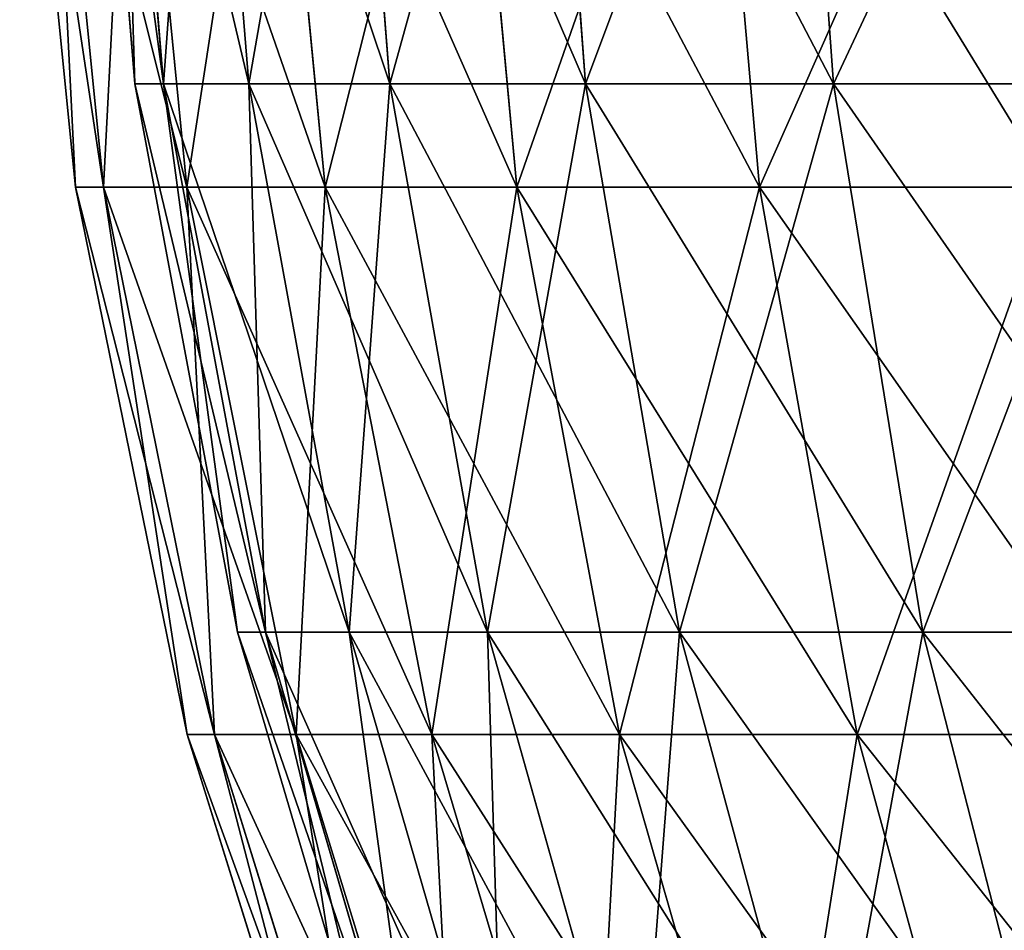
# Model space of a CAD drawing. Extents: x 0.04 to 8.7, y -7.15 to 0.
# Tile 10 of 256: x 1.42 to 1.95, y -5.04 to -4.55. Entities that reach past the tile are written whole.
import ezdxf

# ---------------------------------------------------------------- set-up
doc = ezdxf.new("R2010")
doc.units = 0
doc.header["$MEASUREMENT"] = 0
doc.layers.get('0').update_dxf_attribs({"linetype": 'CONTINUOUS'})

# ---------------------------------------------------------------- blocks, each defined once
blk = doc.blocks.new('ACE_M_STL')
at = {"color": 0}
for p, q in [((1.46202, -4.28813), (1.48656, -4.58609)), ((1.46202, -4.28813), (1.48656, -4.58609)), ((1.50187, -4.58609, 0.29689), (1.47745, -4.28813, 0.29941)), ((1.47745, -4.28813, -0.29941), (1.50187, -4.58609, -0.29689)), ((1.47745, -4.28813, -0.29941), (1.50187, -4.58609, -0.29689)), ((1.50187, -4.58609, 0.29689), (1.47745, -4.28813, 0.29941)), ((1.52359, -4.28813, 0.59566), (1.54762, -4.58609, 0.59063)), ((1.52359, -4.28813, 0.59566), (1.54762, -4.58609, 0.59063)), ((1.52359, -4.28813, -0.59566), (1.54762, -4.58609, -0.59063)), ((1.52359, -4.28813, -0.59566), (1.54762, -4.58609, -0.59063)), ((1.59994, -4.28813, 0.88558), (1.62332, -4.58609, 0.87812)), ((1.59994, -4.28813, 0.88558), (1.62332, -4.58609, 0.87812)), ((1.59994, -4.28813, -0.88558), (1.62332, -4.58609, -0.87812)), ((1.59994, -4.28813, -0.88558), (1.62332, -4.58609, -0.87812)), ((1.7057, -4.28813, 1.16612), (1.72819, -4.58609, 1.15629)), ((1.7057, -4.28813, 1.16612), (1.72819, -4.58609, 1.15629)), ((1.7057, -4.28813, -1.16612), (1.72819, -4.58609, -1.15629)), ((1.7057, -4.28813, -1.16612), (1.72819, -4.58609, -1.15629)), ((1.83975, -4.28813, 1.4343), (1.86111, -4.58609, 1.42221)), ((1.83975, -4.28813, 1.4343), (1.86111, -4.58609, 1.42221)), ((1.83975, -4.28813, -1.4343), (1.86111, -4.58609, -1.42221)), ((1.83975, -4.28813, -1.4343), (1.86111, -4.58609, -1.42221)), ((1.4547, -4.64135), (1.42483, -4.34345)), ((1.4547, -4.64135), (1.42483, -4.34345)), ((1.46968, -4.64135, 0.29534), (1.43996, -4.34345, 0.29836)), ((1.46968, -4.64135, 0.29534), (1.43996, -4.34345, 0.29836)), ((1.46968, -4.64135, -0.29534), (1.43996, -4.34345, -0.29836)), ((1.46968, -4.64135, -0.29534), (1.43996, -4.34345, -0.29836)), ((1.51446, -4.64135, 0.58765), (1.4852, -4.34345, 0.59367)), ((1.51446, -4.64135, 0.58765), (1.4852, -4.34345, 0.59367)), ((1.51446, -4.64135, -0.58765), (1.4852, -4.34345, -0.59367)), ((1.51446, -4.64135, -0.58765), (1.4852, -4.34345, -0.59367)), ((1.58858, -4.64135, 0.87394), (1.56008, -4.34345, 0.88288)), ((1.58858, -4.64135, 0.87394), (1.56008, -4.34345, 0.88288)), ((1.58858, -4.64135, -0.87394), (1.56008, -4.34345, -0.88288)), ((1.58858, -4.64135, -0.87394), (1.56008, -4.34345, -0.88288)), ((1.69129, -4.64135, 1.15125), (1.66384, -4.34345, 1.16303)), ((1.69129, -4.64135, 1.15125), (1.66384, -4.34345, 1.16303)), ((1.69129, -4.64135, -1.15125), (1.66384, -4.34345, -1.16303)), ((1.69129, -4.64135, -1.15125), (1.66384, -4.34345, -1.16303)), ((1.82152, -4.64135, 1.41675), (1.79541, -4.34345, 1.43124)), ((1.82152, -4.64135, 1.41675), (1.79541, -4.34345, 1.43124)), ((1.82152, -4.64135, -1.41675), (1.79541, -4.34345, -1.43124)), ((1.82152, -4.64135, -1.41675), (1.79541, -4.34345, -1.43124)), ((1.50187, -4.58609, -0.29689), (1.48656, -4.58609)), ((1.48656, -4.58609), (1.54151, -4.87996)), ((1.48656, -4.58609), (1.54151, -4.87996)), ((1.48656, -4.58609), (1.50187, -4.58609, 0.29689)), ((1.50187, -4.58609, -0.29689), (1.48656, -4.58609)), ((1.48656, -4.58609), (1.50187, -4.58609, 0.29689)), ((1.55653, -4.87996, 0.29124), (1.50187, -4.58609, 0.29689)), ((1.50187, -4.58609, 0.29689), (1.54762, -4.58609, 0.59063)), ((1.54762, -4.58609, -0.59063), (1.50187, -4.58609, -0.29689)), ((1.50187, -4.58609, -0.29689), (1.55653, -4.87996, -0.29124)), ((1.50187, -4.58609, -0.29689), (1.55653, -4.87996, -0.29124)), ((1.55653, -4.87996, 0.29124), (1.50187, -4.58609, 0.29689)), ((1.50187, -4.58609, 0.29689), (1.54762, -4.58609, 0.59063)), ((1.54762, -4.58609, -0.59063), (1.50187, -4.58609, -0.29689)), ((1.54762, -4.58609, 0.59063), (1.6014, -4.87996, 0.57939)), ((1.54762, -4.58609, 0.59063), (1.6014, -4.87996, 0.57939)), ((1.54762, -4.58609, 0.59063), (1.62332, -4.58609, 0.87812)), ((1.62332, -4.58609, -0.87812), (1.54762, -4.58609, -0.59063)), ((1.54762, -4.58609, -0.59063), (1.6014, -4.87996, -0.57939)), ((1.54762, -4.58609, -0.59063), (1.6014, -4.87996, -0.57939)), ((1.54762, -4.58609, 0.59063), (1.62332, -4.58609, 0.87812)), ((1.62332, -4.58609, -0.87812), (1.54762, -4.58609, -0.59063)), ((1.62332, -4.58609, 0.87812), (1.67567, -4.87996, 0.86141)), ((1.62332, -4.58609, 0.87812), (1.67567, -4.87996, 0.86141)), ((1.62332, -4.58609, 0.87812), (1.72819, -4.58609, 1.15629)), ((1.72819, -4.58609, -1.15629), (1.62332, -4.58609, -0.87812)), ((1.62332, -4.58609, -0.87812), (1.67567, -4.87996, -0.86141)), ((1.62332, -4.58609, -0.87812), (1.67567, -4.87996, -0.86141)), ((1.62332, -4.58609, 0.87812), (1.72819, -4.58609, 1.15629)), ((1.72819, -4.58609, -1.15629), (1.62332, -4.58609, -0.87812)), ((1.72819, -4.58609, 1.15629), (1.77855, -4.87996, 1.13429)), ((1.72819, -4.58609, 1.15629), (1.77855, -4.87996, 1.13429)), ((1.72819, -4.58609, 1.15629), (1.86111, -4.58609, 1.42221)), ((1.86111, -4.58609, -1.42221), (1.72819, -4.58609, -1.15629)), ((1.72819, -4.58609, -1.15629), (1.77855, -4.87996, -1.13429)), ((1.72819, -4.58609, -1.15629), (1.77855, -4.87996, -1.13429)), ((1.72819, -4.58609, 1.15629), (1.86111, -4.58609, 1.42221)), ((1.86111, -4.58609, -1.42221), (1.72819, -4.58609, -1.15629)), ((1.86111, -4.58609, 1.42221), (1.90893, -4.87996, 1.39514)), ((1.86111, -4.58609, 1.42221), (1.90893, -4.87996, 1.39514)), ((1.86111, -4.58609, 1.42221), (2.02066, -4.58609, 1.67305)), ((2.02066, -4.58609, -1.67305), (1.86111, -4.58609, -1.42221)), ((1.86111, -4.58609, -1.42221), (1.90893, -4.87996, -1.39514)), ((1.86111, -4.58609, -1.42221), (1.90893, -4.87996, -1.39514)), ((1.86111, -4.58609, 1.42221), (2.02066, -4.58609, 1.67305)), ((2.02066, -4.58609, -1.67305), (1.86111, -4.58609, -1.42221)), ((1.4547, -4.64135), (1.46968, -4.64135, 0.29534)), ((1.46968, -4.64135, -0.29534), (1.4547, -4.64135)), ((1.4547, -4.64135), (1.46968, -4.64135, 0.29534)), ((1.51458, -4.9347), (1.4547, -4.64135)), ((1.51458, -4.9347), (1.4547, -4.64135)), ((1.46968, -4.64135, -0.29534), (1.4547, -4.64135)), ((1.46968, -4.64135, 0.29534), (1.51446, -4.64135, 0.58765)), ((1.51446, -4.64135, -0.58765), (1.46968, -4.64135, -0.29534)), ((1.52925, -4.9347, 0.28928), (1.46968, -4.64135, 0.29534)), ((1.46968, -4.64135, 0.29534), (1.51446, -4.64135, 0.58765)), ((1.52925, -4.9347, 0.28928), (1.46968, -4.64135, 0.29534)), ((1.52925, -4.9347, -0.28928), (1.46968, -4.64135, -0.29534)), ((1.51446, -4.64135, -0.58765), (1.46968, -4.64135, -0.29534)), ((1.52925, -4.9347, -0.28928), (1.46968, -4.64135, -0.29534)), ((1.51446, -4.64135, 0.58765), (1.58858, -4.64135, 0.87394)), ((1.58858, -4.64135, -0.87394), (1.51446, -4.64135, -0.58765)), ((1.57311, -4.9347, 0.5756), (1.51446, -4.64135, 0.58765)), ((1.51446, -4.64135, 0.58765), (1.58858, -4.64135, 0.87394)), ((1.57311, -4.9347, 0.5756), (1.51446, -4.64135, 0.58765)), ((1.57311, -4.9347, -0.5756), (1.51446, -4.64135, -0.58765)), ((1.58858, -4.64135, -0.87394), (1.51446, -4.64135, -0.58765)), ((1.57311, -4.9347, -0.5756), (1.51446, -4.64135, -0.58765)), ((1.58858, -4.64135, 0.87394), (1.69129, -4.64135, 1.15125)), ((1.69129, -4.64135, -1.15125), (1.58858, -4.64135, -0.87394)), ((1.64571, -4.9347, 0.85601), (1.58858, -4.64135, 0.87394)), ((1.58858, -4.64135, 0.87394), (1.69129, -4.64135, 1.15125)), ((1.64571, -4.9347, 0.85601), (1.58858, -4.64135, 0.87394)), ((1.64571, -4.9347, -0.85601), (1.58858, -4.64135, -0.87394)), ((1.69129, -4.64135, -1.15125), (1.58858, -4.64135, -0.87394)), ((1.64571, -4.9347, -0.85601), (1.58858, -4.64135, -0.87394)), ((1.69129, -4.64135, 1.15125), (1.82152, -4.64135, 1.41675)), ((1.82152, -4.64135, -1.41675), (1.69129, -4.64135, -1.15125)), ((1.74631, -4.9347, 1.12764), (1.69129, -4.64135, 1.15125)), ((1.69129, -4.64135, 1.15125), (1.82152, -4.64135, 1.41675)), ((1.74631, -4.9347, 1.12764), (1.69129, -4.64135, 1.15125)), ((1.74631, -4.9347, -1.12764), (1.69129, -4.64135, -1.15125)), ((1.82152, -4.64135, -1.41675), (1.69129, -4.64135, -1.15125)), ((1.74631, -4.9347, -1.12764), (1.69129, -4.64135, -1.15125)), ((1.82152, -4.64135, 1.41675), (1.97795, -4.64135, 1.66771)), ((1.97795, -4.64135, -1.66771), (1.82152, -4.64135, -1.41675)), ((1.87388, -4.9347, 1.38769), (1.82152, -4.64135, 1.41675)), ((1.82152, -4.64135, 1.41675), (1.97795, -4.64135, 1.66771)), ((1.87388, -4.9347, 1.38769), (1.82152, -4.64135, 1.41675)), ((1.87388, -4.9347, -1.38769), (1.82152, -4.64135, -1.41675)), ((1.97795, -4.64135, -1.66771), (1.82152, -4.64135, -1.41675)), ((1.87388, -4.9347, -1.38769), (1.82152, -4.64135, -1.41675)), ((1.55653, -4.87996, -0.29124), (1.54151, -4.87996)), ((1.54151, -4.87996), (1.62629, -5.16665)), ((1.54151, -4.87996), (1.62629, -5.16665)), ((1.54151, -4.87996), (1.55653, -4.87996, 0.29124)), ((1.55653, -4.87996, -0.29124), (1.54151, -4.87996)), ((1.54151, -4.87996), (1.55653, -4.87996, 0.29124)), ((1.64085, -5.16665, 0.28252), (1.55653, -4.87996, 0.29124)), ((1.55653, -4.87996, 0.29124), (1.6014, -4.87996, 0.57939)), ((1.6014, -4.87996, -0.57939), (1.55653, -4.87996, -0.29124)), ((1.55653, -4.87996, -0.29124), (1.64085, -5.16665, -0.28252)), ((1.55653, -4.87996, -0.29124), (1.64085, -5.16665, -0.28252)), ((1.64085, -5.16665, 0.28252), (1.55653, -4.87996, 0.29124)), ((1.55653, -4.87996, 0.29124), (1.6014, -4.87996, 0.57939)), ((1.6014, -4.87996, -0.57939), (1.55653, -4.87996, -0.29124)), ((1.6014, -4.87996, 0.57939), (1.68439, -5.16665, 0.56205)), ((1.6014, -4.87996, 0.57939), (1.68439, -5.16665, 0.56205)), ((1.6014, -4.87996, 0.57939), (1.67567, -4.87996, 0.86141)), ((1.67567, -4.87996, -0.86141), (1.6014, -4.87996, -0.57939)), ((1.6014, -4.87996, -0.57939), (1.68439, -5.16665, -0.56205)), ((1.6014, -4.87996, -0.57939), (1.68439, -5.16665, -0.56205)), ((1.6014, -4.87996, 0.57939), (1.67567, -4.87996, 0.86141)), ((1.67567, -4.87996, -0.86141), (1.6014, -4.87996, -0.57939)), ((1.67567, -4.87996, 0.86141), (1.75644, -5.16665, 0.83562)), ((1.67567, -4.87996, 0.86141), (1.75644, -5.16665, 0.83562)), ((1.67567, -4.87996, 0.86141), (1.77855, -4.87996, 1.13429)), ((1.77855, -4.87996, -1.13429), (1.67567, -4.87996, -0.86141)), ((1.67567, -4.87996, -0.86141), (1.75644, -5.16665, -0.83562)), ((1.67567, -4.87996, -0.86141), (1.75644, -5.16665, -0.83562)), ((1.67567, -4.87996, 0.86141), (1.77855, -4.87996, 1.13429)), ((1.77855, -4.87996, -1.13429), (1.67567, -4.87996, -0.86141)), ((1.77855, -4.87996, 1.13429), (1.85623, -5.16665, 1.10034)), ((1.77855, -4.87996, 1.13429), (1.85623, -5.16665, 1.10034)), ((1.77855, -4.87996, 1.13429), (1.90893, -4.87996, 1.39514)), ((1.90893, -4.87996, -1.39514), (1.77855, -4.87996, -1.13429)), ((1.77855, -4.87996, -1.13429), (1.85623, -5.16665, -1.10034)), ((1.77855, -4.87996, -1.13429), (1.85623, -5.16665, -1.10034)), ((1.77855, -4.87996, 1.13429), (1.90893, -4.87996, 1.39514)), ((1.90893, -4.87996, -1.39514), (1.77855, -4.87996, -1.13429)), ((1.90893, -4.87996, 1.39514), (1.98271, -5.16665, 1.35339)), ((1.90893, -4.87996, 1.39514), (1.98271, -5.16665, 1.35339)), ((1.90893, -4.87996, 1.39514), (2.06545, -4.87996, 1.64121)), ((2.06545, -4.87996, -1.64121), (1.90893, -4.87996, -1.39514)), ((1.90893, -4.87996, -1.39514), (1.98271, -5.16665, -1.35339)), ((1.90893, -4.87996, -1.39514), (1.98271, -5.16665, -1.35339)), ((1.90893, -4.87996, 1.39514), (2.06545, -4.87996, 1.64121)), ((2.06545, -4.87996, -1.64121), (1.90893, -4.87996, -1.39514)), ((1.51458, -4.9347), (1.52925, -4.9347, 0.28928)), ((1.52925, -4.9347, -0.28928), (1.51458, -4.9347)), ((1.51458, -4.9347), (1.52925, -4.9347, 0.28928)), ((1.60386, -5.22048), (1.51458, -4.9347)), ((1.60386, -5.22048), (1.51458, -4.9347)), ((1.52925, -4.9347, -0.28928), (1.51458, -4.9347)), ((1.52925, -4.9347, 0.28928), (1.57311, -4.9347, 0.5756)), ((1.57311, -4.9347, -0.5756), (1.52925, -4.9347, -0.28928)), ((1.61807, -5.22048, 0.28025), (1.52925, -4.9347, 0.28928)), ((1.52925, -4.9347, 0.28928), (1.57311, -4.9347, 0.5756)), ((1.61807, -5.22048, 0.28025), (1.52925, -4.9347, 0.28928)), ((1.61807, -5.22048, -0.28025), (1.52925, -4.9347, -0.28928)), ((1.57311, -4.9347, -0.5756), (1.52925, -4.9347, -0.28928)), ((1.61807, -5.22048, -0.28025), (1.52925, -4.9347, -0.28928)), ((1.57311, -4.9347, 0.5756), (1.64571, -4.9347, 0.85601)), ((1.64571, -4.9347, -0.85601), (1.57311, -4.9347, -0.5756)), ((1.66056, -5.22048, 0.55763), (1.57311, -4.9347, 0.5756)), ((1.57311, -4.9347, 0.5756), (1.64571, -4.9347, 0.85601)), ((1.66056, -5.22048, 0.55763), (1.57311, -4.9347, 0.5756)), ((1.66056, -5.22048, -0.55763), (1.57311, -4.9347, -0.5756)), ((1.64571, -4.9347, -0.85601), (1.57311, -4.9347, -0.5756)), ((1.66056, -5.22048, -0.55763), (1.57311, -4.9347, -0.5756)), ((1.64571, -4.9347, 0.85601), (1.74631, -4.9347, 1.12764)), ((1.74631, -4.9347, -1.12764), (1.64571, -4.9347, -0.85601)), ((1.7309, -5.22048, 0.82928), (1.64571, -4.9347, 0.85601)), ((1.64571, -4.9347, 0.85601), (1.74631, -4.9347, 1.12764)), ((1.7309, -5.22048, 0.82928), (1.64571, -4.9347, 0.85601)), ((1.7309, -5.22048, -0.82928), (1.64571, -4.9347, -0.85601)), ((1.74631, -4.9347, -1.12764), (1.64571, -4.9347, -0.85601)), ((1.7309, -5.22048, -0.82928), (1.64571, -4.9347, -0.85601)), ((1.74631, -4.9347, 1.12764), (1.87388, -4.9347, 1.38769)), ((1.87388, -4.9347, -1.38769), (1.74631, -4.9347, -1.12764)), ((1.82836, -5.22048, 1.09243), (1.74631, -4.9347, 1.12764)), ((1.74631, -4.9347, 1.12764), (1.87388, -4.9347, 1.38769)), ((1.82836, -5.22048, 1.09243), (1.74631, -4.9347, 1.12764)), ((1.82836, -5.22048, -1.09243), (1.74631, -4.9347, -1.12764)), ((1.87388, -4.9347, -1.38769), (1.74631, -4.9347, -1.12764)), ((1.82836, -5.22048, -1.09243), (1.74631, -4.9347, -1.12764)), ((1.87388, -4.9347, 1.38769), (2.02709, -4.9347, 1.63351)), ((2.02709, -4.9347, -1.63351), (1.87388, -4.9347, -1.38769)), ((1.95194, -5.22048, 1.34436), (1.87388, -4.9347, 1.38769)), ((1.87388, -4.9347, 1.38769), (2.02709, -4.9347, 1.63351)), ((1.95194, -5.22048, 1.34436), (1.87388, -4.9347, 1.38769)), ((1.95194, -5.22048, -1.34436), (1.87388, -4.9347, -1.38769)), ((2.02709, -4.9347, -1.63351), (1.87388, -4.9347, -1.38769)), ((1.95194, -5.22048, -1.34436), (1.87388, -4.9347, -1.38769))]:
    blk.add_line(p, q, dxfattribs=at)
mesh = blk.add_polyface(dxfattribs=at)
corners = [(1.47745, -4.28813, -0.29941), (1.48656, -4.58609), (1.50187, -4.58609, -0.29689), (1.46202, -4.28813)]
mesh.append_faces([[corners[k] for k in face] for face in [(0, 1, 2), (1, 0, 3)]], dxfattribs={"vtx0": -1, "color": 0})
mesh = blk.add_polyface(dxfattribs=at)
corners = [(1.46202, -4.28813), (1.50187, -4.58609, 0.29689), (1.48656, -4.58609), (1.47745, -4.28813, 0.29941)]
mesh.append_faces([[corners[k] for k in face] for face in [(0, 1, 2), (1, 0, 3)]], dxfattribs={"vtx0": -1, "color": 0})
mesh = blk.add_polyface(dxfattribs=at)
corners = [(1.47745, -4.28813, 0.29941), (1.54762, -4.58609, 0.59063), (1.50187, -4.58609, 0.29689), (1.52359, -4.28813, 0.59566)]
mesh.append_faces([[corners[k] for k in face] for face in [(0, 1, 2), (1, 0, 3)]], dxfattribs={"vtx0": -1, "color": 0})
mesh = blk.add_polyface(dxfattribs=at)
corners = [(1.52359, -4.28813, -0.59566), (1.50187, -4.58609, -0.29689), (1.54762, -4.58609, -0.59063), (1.47745, -4.28813, -0.29941)]
mesh.append_faces([[corners[k] for k in face] for face in [(0, 1, 2), (1, 0, 3)]], dxfattribs={"vtx0": -1, "color": 0})
mesh = blk.add_polyface(dxfattribs=at)
corners = [(1.52359, -4.28813, 0.59566), (1.62332, -4.58609, 0.87812), (1.54762, -4.58609, 0.59063), (1.59994, -4.28813, 0.88558)]
mesh.append_faces([[corners[k] for k in face] for face in [(0, 1, 2), (1, 0, 3)]], dxfattribs={"vtx0": -1, "color": 0})
mesh = blk.add_polyface(dxfattribs=at)
corners = [(1.59994, -4.28813, -0.88558), (1.54762, -4.58609, -0.59063), (1.62332, -4.58609, -0.87812), (1.52359, -4.28813, -0.59566)]
mesh.append_faces([[corners[k] for k in face] for face in [(0, 1, 2), (1, 0, 3)]], dxfattribs={"vtx0": -1, "color": 0})
mesh = blk.add_polyface(dxfattribs=at)
corners = [(1.59994, -4.28813, 0.88558), (1.72819, -4.58609, 1.15629), (1.62332, -4.58609, 0.87812), (1.7057, -4.28813, 1.16612)]
mesh.append_faces([[corners[k] for k in face] for face in [(0, 1, 2), (1, 0, 3)]], dxfattribs={"vtx0": -1, "color": 0})
mesh = blk.add_polyface(dxfattribs=at)
corners = [(1.7057, -4.28813, -1.16612), (1.62332, -4.58609, -0.87812), (1.72819, -4.58609, -1.15629), (1.59994, -4.28813, -0.88558)]
mesh.append_faces([[corners[k] for k in face] for face in [(0, 1, 2), (1, 0, 3)]], dxfattribs={"vtx0": -1, "color": 0})
mesh = blk.add_polyface(dxfattribs=at)
corners = [(1.7057, -4.28813, 1.16612), (1.86111, -4.58609, 1.42221), (1.72819, -4.58609, 1.15629), (1.83975, -4.28813, 1.4343)]
mesh.append_faces([[corners[k] for k in face] for face in [(0, 1, 2), (1, 0, 3)]], dxfattribs={"vtx0": -1, "color": 0})
mesh = blk.add_polyface(dxfattribs=at)
corners = [(1.83975, -4.28813, -1.4343), (1.72819, -4.58609, -1.15629), (1.86111, -4.58609, -1.42221), (1.7057, -4.28813, -1.16612)]
mesh.append_faces([[corners[k] for k in face] for face in [(0, 1, 2), (1, 0, 3)]], dxfattribs={"vtx0": -1, "color": 0})
mesh = blk.add_polyface(dxfattribs=at)
corners = [(1.83975, -4.28813, 1.4343), (2.02066, -4.58609, 1.67305), (1.86111, -4.58609, 1.42221), (2.00065, -4.28813, 1.68727)]
mesh.append_faces([[corners[k] for k in face] for face in [(0, 1, 2), (1, 0, 3)]], dxfattribs={"vtx0": -1, "color": 0})
mesh = blk.add_polyface(dxfattribs=at)
corners = [(2.00065, -4.28813, -1.68727), (1.86111, -4.58609, -1.42221), (2.02066, -4.58609, -1.67305), (1.83975, -4.28813, -1.4343)]
mesh.append_faces([[corners[k] for k in face] for face in [(0, 1, 2), (1, 0, 3)]], dxfattribs={"vtx0": -1, "color": 0})
mesh = blk.add_polyface(dxfattribs=at)
corners = [(1.43996, -4.34345, 0.29836), (1.4547, -4.64135), (1.46968, -4.64135, 0.29534), (1.42483, -4.34345)]
mesh.append_faces([[corners[k] for k in face] for face in [(0, 1, 2), (1, 0, 3)]], dxfattribs={"vtx0": -1, "color": 0})
mesh = blk.add_polyface(dxfattribs=at)
corners = [(1.42483, -4.34345), (1.46968, -4.64135, -0.29534), (1.4547, -4.64135), (1.43996, -4.34345, -0.29836)]
mesh.append_faces([[corners[k] for k in face] for face in [(0, 1, 2), (1, 0, 3)]], dxfattribs={"vtx0": -1, "color": 0})
mesh = blk.add_polyface(dxfattribs=at)
corners = [(1.4852, -4.34345, 0.59367), (1.46968, -4.64135, 0.29534), (1.51446, -4.64135, 0.58765), (1.43996, -4.34345, 0.29836)]
mesh.append_faces([[corners[k] for k in face] for face in [(0, 1, 2), (1, 0, 3)]], dxfattribs={"vtx0": -1, "color": 0})
mesh = blk.add_polyface(dxfattribs=at)
corners = [(1.43996, -4.34345, -0.29836), (1.51446, -4.64135, -0.58765), (1.46968, -4.64135, -0.29534), (1.4852, -4.34345, -0.59367)]
mesh.append_faces([[corners[k] for k in face] for face in [(0, 1, 2), (1, 0, 3)]], dxfattribs={"vtx0": -1, "color": 0})
mesh = blk.add_polyface(dxfattribs=at)
corners = [(1.56008, -4.34345, 0.88288), (1.51446, -4.64135, 0.58765), (1.58858, -4.64135, 0.87394), (1.4852, -4.34345, 0.59367)]
mesh.append_faces([[corners[k] for k in face] for face in [(0, 1, 2), (1, 0, 3)]], dxfattribs={"vtx0": -1, "color": 0})
mesh = blk.add_polyface(dxfattribs=at)
corners = [(1.4852, -4.34345, -0.59367), (1.58858, -4.64135, -0.87394), (1.51446, -4.64135, -0.58765), (1.56008, -4.34345, -0.88288)]
mesh.append_faces([[corners[k] for k in face] for face in [(0, 1, 2), (1, 0, 3)]], dxfattribs={"vtx0": -1, "color": 0})
mesh = blk.add_polyface(dxfattribs=at)
corners = [(1.66384, -4.34345, 1.16303), (1.58858, -4.64135, 0.87394), (1.69129, -4.64135, 1.15125), (1.56008, -4.34345, 0.88288)]
mesh.append_faces([[corners[k] for k in face] for face in [(0, 1, 2), (1, 0, 3)]], dxfattribs={"vtx0": -1, "color": 0})
mesh = blk.add_polyface(dxfattribs=at)
corners = [(1.56008, -4.34345, -0.88288), (1.69129, -4.64135, -1.15125), (1.58858, -4.64135, -0.87394), (1.66384, -4.34345, -1.16303)]
mesh.append_faces([[corners[k] for k in face] for face in [(0, 1, 2), (1, 0, 3)]], dxfattribs={"vtx0": -1, "color": 0})
mesh = blk.add_polyface(dxfattribs=at)
corners = [(1.79541, -4.34345, 1.43124), (1.69129, -4.64135, 1.15125), (1.82152, -4.64135, 1.41675), (1.66384, -4.34345, 1.16303)]
mesh.append_faces([[corners[k] for k in face] for face in [(0, 1, 2), (1, 0, 3)]], dxfattribs={"vtx0": -1, "color": 0})
mesh = blk.add_polyface(dxfattribs=at)
corners = [(1.66384, -4.34345, -1.16303), (1.82152, -4.64135, -1.41675), (1.69129, -4.64135, -1.15125), (1.79541, -4.34345, -1.43124)]
mesh.append_faces([[corners[k] for k in face] for face in [(0, 1, 2), (1, 0, 3)]], dxfattribs={"vtx0": -1, "color": 0})
mesh = blk.add_polyface(dxfattribs=at)
corners = [(1.95343, -4.34345, 1.68477), (1.82152, -4.64135, 1.41675), (1.97795, -4.64135, 1.66771), (1.79541, -4.34345, 1.43124)]
mesh.append_faces([[corners[k] for k in face] for face in [(0, 1, 2), (1, 0, 3)]], dxfattribs={"vtx0": -1, "color": 0})
mesh = blk.add_polyface(dxfattribs=at)
corners = [(1.79541, -4.34345, -1.43124), (1.97795, -4.64135, -1.66771), (1.82152, -4.64135, -1.41675), (1.95343, -4.34345, -1.68477)]
mesh.append_faces([[corners[k] for k in face] for face in [(0, 1, 2), (1, 0, 3)]], dxfattribs={"vtx0": -1, "color": 0})
mesh = blk.add_polyface(dxfattribs=at)
corners = [(1.50187, -4.58609, -0.29689), (1.54151, -4.87996), (1.55653, -4.87996, -0.29124), (1.48656, -4.58609)]
mesh.append_faces([[corners[k] for k in face] for face in [(0, 1, 2), (1, 0, 3)]], dxfattribs={"vtx0": -1, "color": 0})
mesh = blk.add_polyface(dxfattribs=at)
corners = [(1.48656, -4.58609), (1.55653, -4.87996, 0.29124), (1.54151, -4.87996), (1.50187, -4.58609, 0.29689)]
mesh.append_faces([[corners[k] for k in face] for face in [(0, 1, 2), (1, 0, 3)]], dxfattribs={"vtx0": -1, "color": 0})
mesh = blk.add_polyface(dxfattribs=at)
corners = [(1.50187, -4.58609, 0.29689), (1.6014, -4.87996, 0.57939), (1.55653, -4.87996, 0.29124), (1.54762, -4.58609, 0.59063)]
mesh.append_faces([[corners[k] for k in face] for face in [(0, 1, 2), (1, 0, 3)]], dxfattribs={"vtx0": -1, "color": 0})
mesh = blk.add_polyface(dxfattribs=at)
corners = [(1.54762, -4.58609, -0.59063), (1.55653, -4.87996, -0.29124), (1.6014, -4.87996, -0.57939), (1.50187, -4.58609, -0.29689)]
mesh.append_faces([[corners[k] for k in face] for face in [(0, 1, 2), (1, 0, 3)]], dxfattribs={"vtx0": -1, "color": 0})
mesh = blk.add_polyface(dxfattribs=at)
corners = [(1.54762, -4.58609, 0.59063), (1.67567, -4.87996, 0.86141), (1.6014, -4.87996, 0.57939), (1.62332, -4.58609, 0.87812)]
mesh.append_faces([[corners[k] for k in face] for face in [(0, 1, 2), (1, 0, 3)]], dxfattribs={"vtx0": -1, "color": 0})
mesh = blk.add_polyface(dxfattribs=at)
corners = [(1.62332, -4.58609, -0.87812), (1.6014, -4.87996, -0.57939), (1.67567, -4.87996, -0.86141), (1.54762, -4.58609, -0.59063)]
mesh.append_faces([[corners[k] for k in face] for face in [(0, 1, 2), (1, 0, 3)]], dxfattribs={"vtx0": -1, "color": 0})
mesh = blk.add_polyface(dxfattribs=at)
corners = [(1.62332, -4.58609, 0.87812), (1.77855, -4.87996, 1.13429), (1.67567, -4.87996, 0.86141), (1.72819, -4.58609, 1.15629)]
mesh.append_faces([[corners[k] for k in face] for face in [(0, 1, 2), (1, 0, 3)]], dxfattribs={"vtx0": -1, "color": 0})
mesh = blk.add_polyface(dxfattribs=at)
corners = [(1.72819, -4.58609, -1.15629), (1.67567, -4.87996, -0.86141), (1.77855, -4.87996, -1.13429), (1.62332, -4.58609, -0.87812)]
mesh.append_faces([[corners[k] for k in face] for face in [(0, 1, 2), (1, 0, 3)]], dxfattribs={"vtx0": -1, "color": 0})
mesh = blk.add_polyface(dxfattribs=at)
corners = [(1.72819, -4.58609, 1.15629), (1.90893, -4.87996, 1.39514), (1.77855, -4.87996, 1.13429), (1.86111, -4.58609, 1.42221)]
mesh.append_faces([[corners[k] for k in face] for face in [(0, 1, 2), (1, 0, 3)]], dxfattribs={"vtx0": -1, "color": 0})
mesh = blk.add_polyface(dxfattribs=at)
corners = [(1.86111, -4.58609, -1.42221), (1.77855, -4.87996, -1.13429), (1.90893, -4.87996, -1.39514), (1.72819, -4.58609, -1.15629)]
mesh.append_faces([[corners[k] for k in face] for face in [(0, 1, 2), (1, 0, 3)]], dxfattribs={"vtx0": -1, "color": 0})
mesh = blk.add_polyface(dxfattribs=at)
corners = [(1.86111, -4.58609, 1.42221), (2.06545, -4.87996, 1.64121), (1.90893, -4.87996, 1.39514), (2.02066, -4.58609, 1.67305)]
mesh.append_faces([[corners[k] for k in face] for face in [(0, 1, 2), (1, 0, 3)]], dxfattribs={"vtx0": -1, "color": 0})
mesh = blk.add_polyface(dxfattribs=at)
corners = [(2.02066, -4.58609, -1.67305), (1.90893, -4.87996, -1.39514), (2.06545, -4.87996, -1.64121), (1.86111, -4.58609, -1.42221)]
mesh.append_faces([[corners[k] for k in face] for face in [(0, 1, 2), (1, 0, 3)]], dxfattribs={"vtx0": -1, "color": 0})
mesh = blk.add_polyface(dxfattribs=at)
corners = [(1.46968, -4.64135, 0.29534), (1.51458, -4.9347), (1.52925, -4.9347, 0.28928), (1.4547, -4.64135)]
mesh.append_faces([[corners[k] for k in face] for face in [(0, 1, 2), (1, 0, 3)]], dxfattribs={"vtx0": -1, "color": 0})
mesh = blk.add_polyface(dxfattribs=at)
corners = [(1.4547, -4.64135), (1.52925, -4.9347, -0.28928), (1.51458, -4.9347), (1.46968, -4.64135, -0.29534)]
mesh.append_faces([[corners[k] for k in face] for face in [(0, 1, 2), (1, 0, 3)]], dxfattribs={"vtx0": -1, "color": 0})
mesh = blk.add_polyface(dxfattribs=at)
corners = [(1.51446, -4.64135, 0.58765), (1.52925, -4.9347, 0.28928), (1.57311, -4.9347, 0.5756), (1.46968, -4.64135, 0.29534)]
mesh.append_faces([[corners[k] for k in face] for face in [(0, 1, 2), (1, 0, 3)]], dxfattribs={"vtx0": -1, "color": 0})
mesh = blk.add_polyface(dxfattribs=at)
corners = [(1.46968, -4.64135, -0.29534), (1.57311, -4.9347, -0.5756), (1.52925, -4.9347, -0.28928), (1.51446, -4.64135, -0.58765)]
mesh.append_faces([[corners[k] for k in face] for face in [(0, 1, 2), (1, 0, 3)]], dxfattribs={"vtx0": -1, "color": 0})
mesh = blk.add_polyface(dxfattribs=at)
corners = [(1.58858, -4.64135, 0.87394), (1.57311, -4.9347, 0.5756), (1.64571, -4.9347, 0.85601), (1.51446, -4.64135, 0.58765)]
mesh.append_faces([[corners[k] for k in face] for face in [(0, 1, 2), (1, 0, 3)]], dxfattribs={"vtx0": -1, "color": 0})
mesh = blk.add_polyface(dxfattribs=at)
corners = [(1.51446, -4.64135, -0.58765), (1.64571, -4.9347, -0.85601), (1.57311, -4.9347, -0.5756), (1.58858, -4.64135, -0.87394)]
mesh.append_faces([[corners[k] for k in face] for face in [(0, 1, 2), (1, 0, 3)]], dxfattribs={"vtx0": -1, "color": 0})
mesh = blk.add_polyface(dxfattribs=at)
corners = [(1.69129, -4.64135, 1.15125), (1.64571, -4.9347, 0.85601), (1.74631, -4.9347, 1.12764), (1.58858, -4.64135, 0.87394)]
mesh.append_faces([[corners[k] for k in face] for face in [(0, 1, 2), (1, 0, 3)]], dxfattribs={"vtx0": -1, "color": 0})
mesh = blk.add_polyface(dxfattribs=at)
corners = [(1.58858, -4.64135, -0.87394), (1.74631, -4.9347, -1.12764), (1.64571, -4.9347, -0.85601), (1.69129, -4.64135, -1.15125)]
mesh.append_faces([[corners[k] for k in face] for face in [(0, 1, 2), (1, 0, 3)]], dxfattribs={"vtx0": -1, "color": 0})
mesh = blk.add_polyface(dxfattribs=at)
corners = [(1.82152, -4.64135, 1.41675), (1.74631, -4.9347, 1.12764), (1.87388, -4.9347, 1.38769), (1.69129, -4.64135, 1.15125)]
mesh.append_faces([[corners[k] for k in face] for face in [(0, 1, 2), (1, 0, 3)]], dxfattribs={"vtx0": -1, "color": 0})
mesh = blk.add_polyface(dxfattribs=at)
corners = [(1.69129, -4.64135, -1.15125), (1.87388, -4.9347, -1.38769), (1.74631, -4.9347, -1.12764), (1.82152, -4.64135, -1.41675)]
mesh.append_faces([[corners[k] for k in face] for face in [(0, 1, 2), (1, 0, 3)]], dxfattribs={"vtx0": -1, "color": 0})
mesh = blk.add_polyface(dxfattribs=at)
corners = [(1.97795, -4.64135, 1.66771), (1.87388, -4.9347, 1.38769), (2.02709, -4.9347, 1.63351), (1.82152, -4.64135, 1.41675)]
mesh.append_faces([[corners[k] for k in face] for face in [(0, 1, 2), (1, 0, 3)]], dxfattribs={"vtx0": -1, "color": 0})
mesh = blk.add_polyface(dxfattribs=at)
corners = [(1.82152, -4.64135, -1.41675), (2.02709, -4.9347, -1.63351), (1.87388, -4.9347, -1.38769), (1.97795, -4.64135, -1.66771)]
mesh.append_faces([[corners[k] for k in face] for face in [(0, 1, 2), (1, 0, 3)]], dxfattribs={"vtx0": -1, "color": 0})
mesh = blk.add_polyface(dxfattribs=at)
corners = [(1.55653, -4.87996, -0.29124), (1.62629, -5.16665), (1.64085, -5.16665, -0.28252), (1.54151, -4.87996)]
mesh.append_faces([[corners[k] for k in face] for face in [(0, 1, 2), (1, 0, 3)]], dxfattribs={"vtx0": -1, "color": 0})
mesh = blk.add_polyface(dxfattribs=at)
corners = [(1.54151, -4.87996), (1.64085, -5.16665, 0.28252), (1.62629, -5.16665), (1.55653, -4.87996, 0.29124)]
mesh.append_faces([[corners[k] for k in face] for face in [(0, 1, 2), (1, 0, 3)]], dxfattribs={"vtx0": -1, "color": 0})
mesh = blk.add_polyface(dxfattribs=at)
corners = [(1.55653, -4.87996, 0.29124), (1.68439, -5.16665, 0.56205), (1.64085, -5.16665, 0.28252), (1.6014, -4.87996, 0.57939)]
mesh.append_faces([[corners[k] for k in face] for face in [(0, 1, 2), (1, 0, 3)]], dxfattribs={"vtx0": -1, "color": 0})
mesh = blk.add_polyface(dxfattribs=at)
corners = [(1.6014, -4.87996, -0.57939), (1.64085, -5.16665, -0.28252), (1.68439, -5.16665, -0.56205), (1.55653, -4.87996, -0.29124)]
mesh.append_faces([[corners[k] for k in face] for face in [(0, 1, 2), (1, 0, 3)]], dxfattribs={"vtx0": -1, "color": 0})
mesh = blk.add_polyface(dxfattribs=at)
corners = [(1.6014, -4.87996, 0.57939), (1.75644, -5.16665, 0.83562), (1.68439, -5.16665, 0.56205), (1.67567, -4.87996, 0.86141)]
mesh.append_faces([[corners[k] for k in face] for face in [(0, 1, 2), (1, 0, 3)]], dxfattribs={"vtx0": -1, "color": 0})
mesh = blk.add_polyface(dxfattribs=at)
corners = [(1.67567, -4.87996, -0.86141), (1.68439, -5.16665, -0.56205), (1.75644, -5.16665, -0.83562), (1.6014, -4.87996, -0.57939)]
mesh.append_faces([[corners[k] for k in face] for face in [(0, 1, 2), (1, 0, 3)]], dxfattribs={"vtx0": -1, "color": 0})
mesh = blk.add_polyface(dxfattribs=at)
corners = [(1.67567, -4.87996, 0.86141), (1.85623, -5.16665, 1.10034), (1.75644, -5.16665, 0.83562), (1.77855, -4.87996, 1.13429)]
mesh.append_faces([[corners[k] for k in face] for face in [(0, 1, 2), (1, 0, 3)]], dxfattribs={"vtx0": -1, "color": 0})
mesh = blk.add_polyface(dxfattribs=at)
corners = [(1.77855, -4.87996, -1.13429), (1.75644, -5.16665, -0.83562), (1.85623, -5.16665, -1.10034), (1.67567, -4.87996, -0.86141)]
mesh.append_faces([[corners[k] for k in face] for face in [(0, 1, 2), (1, 0, 3)]], dxfattribs={"vtx0": -1, "color": 0})
mesh = blk.add_polyface(dxfattribs=at)
corners = [(1.77855, -4.87996, 1.13429), (1.98271, -5.16665, 1.35339), (1.85623, -5.16665, 1.10034), (1.90893, -4.87996, 1.39514)]
mesh.append_faces([[corners[k] for k in face] for face in [(0, 1, 2), (1, 0, 3)]], dxfattribs={"vtx0": -1, "color": 0})
mesh = blk.add_polyface(dxfattribs=at)
corners = [(1.90893, -4.87996, -1.39514), (1.85623, -5.16665, -1.10034), (1.98271, -5.16665, -1.35339), (1.77855, -4.87996, -1.13429)]
mesh.append_faces([[corners[k] for k in face] for face in [(0, 1, 2), (1, 0, 3)]], dxfattribs={"vtx0": -1, "color": 0})
mesh = blk.add_polyface(dxfattribs=at)
corners = [(1.90893, -4.87996, 1.39514), (2.13454, -5.16665, 1.59209), (1.98271, -5.16665, 1.35339), (2.06545, -4.87996, 1.64121)]
mesh.append_faces([[corners[k] for k in face] for face in [(0, 1, 2), (1, 0, 3)]], dxfattribs={"vtx0": -1, "color": 0})
mesh = blk.add_polyface(dxfattribs=at)
corners = [(2.06545, -4.87996, -1.64121), (1.98271, -5.16665, -1.35339), (2.13454, -5.16665, -1.59209), (1.90893, -4.87996, -1.39514)]
mesh.append_faces([[corners[k] for k in face] for face in [(0, 1, 2), (1, 0, 3)]], dxfattribs={"vtx0": -1, "color": 0})
mesh = blk.add_polyface(dxfattribs=at)
corners = [(1.52925, -4.9347, 0.28928), (1.60386, -5.22048), (1.61807, -5.22048, 0.28025), (1.51458, -4.9347)]
mesh.append_faces([[corners[k] for k in face] for face in [(0, 1, 2), (1, 0, 3)]], dxfattribs={"vtx0": -1, "color": 0})
mesh = blk.add_polyface(dxfattribs=at)
corners = [(1.51458, -4.9347), (1.61807, -5.22048, -0.28025), (1.60386, -5.22048), (1.52925, -4.9347, -0.28928)]
mesh.append_faces([[corners[k] for k in face] for face in [(0, 1, 2), (1, 0, 3)]], dxfattribs={"vtx0": -1, "color": 0})
mesh = blk.add_polyface(dxfattribs=at)
corners = [(1.57311, -4.9347, 0.5756), (1.61807, -5.22048, 0.28025), (1.66056, -5.22048, 0.55763), (1.52925, -4.9347, 0.28928)]
mesh.append_faces([[corners[k] for k in face] for face in [(0, 1, 2), (1, 0, 3)]], dxfattribs={"vtx0": -1, "color": 0})
mesh = blk.add_polyface(dxfattribs=at)
corners = [(1.52925, -4.9347, -0.28928), (1.66056, -5.22048, -0.55763), (1.61807, -5.22048, -0.28025), (1.57311, -4.9347, -0.5756)]
mesh.append_faces([[corners[k] for k in face] for face in [(0, 1, 2), (1, 0, 3)]], dxfattribs={"vtx0": -1, "color": 0})
mesh = blk.add_polyface(dxfattribs=at)
corners = [(1.64571, -4.9347, 0.85601), (1.66056, -5.22048, 0.55763), (1.7309, -5.22048, 0.82928), (1.57311, -4.9347, 0.5756)]
mesh.append_faces([[corners[k] for k in face] for face in [(0, 1, 2), (1, 0, 3)]], dxfattribs={"vtx0": -1, "color": 0})
mesh = blk.add_polyface(dxfattribs=at)
corners = [(1.57311, -4.9347, -0.5756), (1.7309, -5.22048, -0.82928), (1.66056, -5.22048, -0.55763), (1.64571, -4.9347, -0.85601)]
mesh.append_faces([[corners[k] for k in face] for face in [(0, 1, 2), (1, 0, 3)]], dxfattribs={"vtx0": -1, "color": 0})
mesh = blk.add_polyface(dxfattribs=at)
corners = [(1.74631, -4.9347, 1.12764), (1.7309, -5.22048, 0.82928), (1.82836, -5.22048, 1.09243), (1.64571, -4.9347, 0.85601)]
mesh.append_faces([[corners[k] for k in face] for face in [(0, 1, 2), (1, 0, 3)]], dxfattribs={"vtx0": -1, "color": 0})
mesh = blk.add_polyface(dxfattribs=at)
corners = [(1.64571, -4.9347, -0.85601), (1.82836, -5.22048, -1.09243), (1.7309, -5.22048, -0.82928), (1.74631, -4.9347, -1.12764)]
mesh.append_faces([[corners[k] for k in face] for face in [(0, 1, 2), (1, 0, 3)]], dxfattribs={"vtx0": -1, "color": 0})
mesh = blk.add_polyface(dxfattribs=at)
corners = [(1.87388, -4.9347, 1.38769), (1.82836, -5.22048, 1.09243), (1.95194, -5.22048, 1.34436), (1.74631, -4.9347, 1.12764)]
mesh.append_faces([[corners[k] for k in face] for face in [(0, 1, 2), (1, 0, 3)]], dxfattribs={"vtx0": -1, "color": 0})
mesh = blk.add_polyface(dxfattribs=at)
corners = [(1.74631, -4.9347, -1.12764), (1.95194, -5.22048, -1.34436), (1.82836, -5.22048, -1.09243), (1.87388, -4.9347, -1.38769)]
mesh.append_faces([[corners[k] for k in face] for face in [(0, 1, 2), (1, 0, 3)]], dxfattribs={"vtx0": -1, "color": 0})
mesh = blk.add_polyface(dxfattribs=at)
corners = [(2.02709, -4.9347, 1.63351), (1.95194, -5.22048, 1.34436), (2.10037, -5.22048, 1.5825), (1.87388, -4.9347, 1.38769)]
mesh.append_faces([[corners[k] for k in face] for face in [(0, 1, 2), (1, 0, 3)]], dxfattribs={"vtx0": -1, "color": 0})
mesh = blk.add_polyface(dxfattribs=at)
corners = [(1.87388, -4.9347, -1.38769), (2.10037, -5.22048, -1.5825), (1.95194, -5.22048, -1.34436), (2.02709, -4.9347, -1.63351)]
mesh.append_faces([[corners[k] for k in face] for face in [(0, 1, 2), (1, 0, 3)]], dxfattribs={"vtx0": -1, "color": 0})

msp = doc.modelspace()

# ---------------------------------------------------------------- block references
at = {"color": 0}
msp.add_blockref('ACE_M_STL', (0, 0), dxfattribs=at)

doc.saveas('drawing.dxf')
